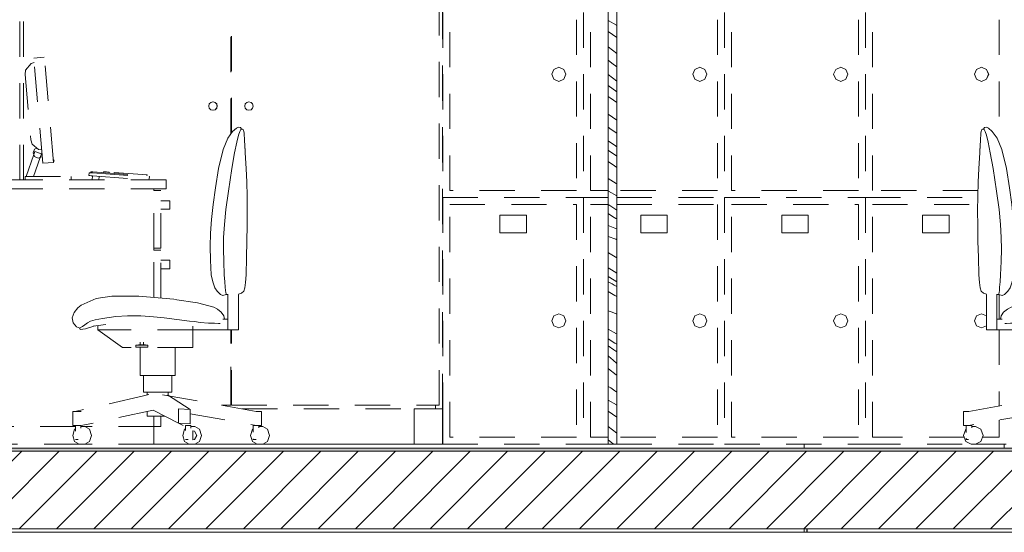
# Model space of a CAD drawing. Header units: millimetres. Extents: x 17009 to 157603, y -19950 to 21829.
# Tile 32 of 208: x 32902 to 35697, y 9980 to 11435. Entities that reach past the tile are written whole.
import ezdxf

# ---------------------------------------------------------------- set-up
doc = ezdxf.new("R2010")
doc.units = ezdxf.units.MM
doc.header["$MEASUREMENT"] = 0
doc.linetypes.add('! STR Pointille', pattern=[175, 100, -75])
for name, color, linetype in [('01-STR_Dalles.ARCHI', 7, 'Continuous'), ('01-STR_Murs extérieurs.ARCHI', 7, 'Continuous'), ('04-SOE_Cloisons .ARCHI', 7, 'Continuous'), ('04-SOE_Faux Plafond.ARCHI', 7, 'Continuous'), ('04-SOE_Revetement de sol.ARCHI', 7, 'Continuous'), ('06-REP _ EQUIP MOBI _ hors marché.ARCHI', 7, 'Continuous'), ('06-REP _ EQUIP MOBI _ marché.ARCHI', 7, 'Continuous')]:
    doc.layers.add(name, color=color, linetype=linetype)

# ---------------------------------------------------------------- blocks, each defined once
blk = doc.blocks.new('Élément de coupe_36_1')
at = {"layer": '01-STR_Dalles.ARCHI', "linetype": 'Continuous', "lineweight": 0, "true_color": 0x000000}
h = blk.add_hatch(dxfattribs=at)
h.set_pattern_fill('Hachure_simple_0001', color=18, style=0, pattern_type=2)
h.set_pattern_definition([(45, (0, 0), (-53.03301, 53.03301), [])])
h.paths.add_polyline_path([(77415.3, 10210), (30282.5, 10210), (30282.5, 9990), (77415.3, 9990)])
at = {"layer": '01-STR_Dalles.ARCHI', "color": 7, "linetype": 'Continuous', "lineweight": 5}
for p, q in [((46991.6, 10210), (30462.5, 10210)), ((77255.2, 9990), (30462.5, 9990))]:
    blk.add_line(p, q, dxfattribs=at)
blk = doc.blocks.new('Élément de coupe_38_1')
at = {"layer": '04-SOE_Cloisons .ARCHI', "color": 7, "linetype": 'Continuous', "lineweight": 5}
for p, q in [((35128.7, 10219), (35696.8, 10219)), ((35696.8, 10219), (35696.8, 10230))]:
    blk.add_line(p, q, dxfattribs=at)
blk = doc.blocks.new('Élément de coupe_101_1')
at = {"layer": '06-REP _ EQUIP MOBI _ hors marché.ARCHI', "color": 252, "linetype": '! STR Pointille', "lineweight": 5}
for p, q in [((34102.5, 11630), (34102.5, 10930)), ((34502.5, 11630), (34502.5, 10930)), ((34902.5, 11630), (34902.5, 10930)), ((35302.5, 11630), (35302.5, 10930)), ((34122.5, 10950), (34122.5, 11610)), ((34482.5, 11610), (34482.5, 10950)), ((34482.5, 11610), (34482.5, 10950)), ((34522.5, 10950), (34522.5, 11610)), ((34882.5, 11610), (34882.5, 10950)), ((34882.5, 11610), (34882.5, 10950)), ((34922.5, 10950), (34922.5, 11610)), ((35282.5, 11610), (35282.5, 10950)), ((35282.5, 11610), (35282.5, 10950)), ((35322.5, 10950), (35322.5, 11610)), ((35682.5, 11610), (35682.5, 11084.3)), ((35682.5, 11610), (35682.5, 11084.3)), ((34412.4, 11280), (34418.3, 11294.1)), ((34418.3, 11294.1), (34432.4, 11300)), ((34432.4, 11300), (34446.6, 11294.1)), ((34432.5, 11300), (34446.6, 11294.1)), ((34446.6, 11294.1), (34452.5, 11280)), ((34446.6, 11294.1), (34452.4, 11280)), ((34812.4, 11280), (34818.3, 11294.1)), ((34818.3, 11294.1), (34832.4, 11300)), ((34832.4, 11300), (34846.6, 11294.1)), ((34832.5, 11300), (34846.6, 11294.1)), ((34846.6, 11294.1), (34852.5, 11280)), ((34846.6, 11294.1), (34852.4, 11280)), ((35212.4, 11280), (35218.3, 11294.1)), ((35218.3, 11294.1), (35232.4, 11300)), ((35232.4, 11300), (35246.6, 11294.1)), ((35232.5, 11300), (35246.6, 11294.1)), ((35246.6, 11294.1), (35252.5, 11280)), ((35246.6, 11294.1), (35252.4, 11280)), ((35612.4, 11280), (35618.3, 11294.1)), ((35618.3, 11294.1), (35632.4, 11300)), ((35632.4, 11300), (35646.5, 11294.1)), ((35632.5, 11300), (35646.6, 11294.1)), ((35646.5, 11294.1), (35652.4, 11280)), ((35646.6, 11294.1), (35652.5, 11280)), ((34418.3, 11265.9), (34412.4, 11280)), ((34432.4, 11260), (34418.3, 11265.9)), ((34446.6, 11265.9), (34432.4, 11260)), ((34446.6, 11265.9), (34432.5, 11260)), ((34452.5, 11280), (34446.6, 11265.9)), ((34452.4, 11280), (34446.6, 11265.9)), ((34818.3, 11265.9), (34812.4, 11280)), ((34832.4, 11260), (34818.3, 11265.9)), ((34846.6, 11265.9), (34832.4, 11260)), ((34846.6, 11265.9), (34832.5, 11260)), ((34852.5, 11280), (34846.6, 11265.9)), ((34852.4, 11280), (34846.6, 11265.9)), ((35218.3, 11265.9), (35212.4, 11280)), ((35232.4, 11260), (35218.3, 11265.9)), ((35246.6, 11265.9), (35232.4, 11260)), ((35246.6, 11265.9), (35232.5, 11260)), ((35252.5, 11280), (35246.6, 11265.9)), ((35252.4, 11280), (35246.6, 11265.9)), ((35618.3, 11265.9), (35612.4, 11280)), ((35632.4, 11260), (35618.3, 11265.9)), ((35646.5, 11265.9), (35632.4, 11260)), ((35646.6, 11265.9), (35632.5, 11260)), ((35652.4, 11280), (35646.5, 11265.9)), ((35652.5, 11280), (35646.6, 11265.9)), ((34102.5, 10930), (34102.5, 10330)), ((34102.5, 10930), (34502.5, 10930)), ((34482.5, 10950), (34122.5, 10950)), ((34502.5, 10930), (34502.5, 10230)), ((34502.5, 10930), (34572.5, 10930)), ((34572.5, 10950), (34522.5, 10950)), ((34882.5, 10950), (34596.5, 10950)), ((34596.5, 10930), (34902.5, 10930)), ((34902.5, 10930), (34902.5, 10230)), ((34902.5, 10930), (35302.5, 10930)), ((35282.5, 10950), (34922.5, 10950)), ((35302.5, 10930), (35302.5, 10230)), ((35302.5, 10930), (35621.7, 10930)), ((35622.2, 10950), (35322.5, 10950)), ((34122.5, 10250), (34122.5, 10910)), ((34122.5, 10910), (34482.5, 10910)), ((34482.5, 10910), (34482.5, 10250)), ((34482.5, 10910), (34482.5, 10250)), ((34522.5, 10250), (34522.5, 10910)), ((34522.5, 10910), (34572.5, 10910)), ((34596.5, 10910), (34882.5, 10910)), ((34882.5, 10910), (34882.5, 10250)), ((34882.5, 10910), (34882.5, 10250)), ((34922.5, 10250), (34922.5, 10910)), ((34922.5, 10910), (35282.5, 10910)), ((35282.5, 10910), (35282.5, 10250)), ((35282.5, 10910), (35282.5, 10250)), ((35322.5, 10250), (35322.5, 10910)), ((35322.5, 10910), (35621.4, 10910)), ((34340, 10880), (34265, 10880)), ((34265, 10830), (34265, 10880)), ((34340, 10830), (34340, 10880)), ((34340, 10830), (34340, 10880)), ((34740, 10880), (34665, 10880)), ((34665, 10830), (34665, 10880)), ((34740, 10830), (34740, 10880)), ((34740, 10830), (34740, 10880)), ((35139.9, 10880), (35064.9, 10880)), ((35064.9, 10830), (35064.9, 10880)), ((35139.9, 10830), (35139.9, 10880)), ((35140, 10830), (35140, 10880)), ((35539.9, 10880), (35464.9, 10880)), ((35464.9, 10830), (35464.9, 10880)), ((35539.9, 10830), (35539.9, 10880)), ((35540, 10830), (35540, 10880)), ((34340, 10830), (34265, 10830)), ((34740, 10830), (34665, 10830)), ((35139.9, 10830), (35064.9, 10830)), ((35539.9, 10830), (35464.9, 10830)), ((35682.5, 10654.6), (35682.5, 10585)), ((35682.5, 10654.6), (35682.5, 10585)), ((34412.4, 10580), (34418.3, 10594.1)), ((34418.3, 10594.1), (34432.4, 10600)), ((34432.4, 10600), (34446.6, 10594.1)), ((34432.5, 10600), (34446.6, 10594.1)), ((34446.6, 10594.1), (34452.5, 10580)), ((34446.6, 10594.1), (34452.4, 10580)), ((34812.4, 10580), (34818.3, 10594.1)), ((34818.3, 10594.1), (34832.4, 10600)), ((34832.4, 10600), (34846.6, 10594.1)), ((34832.5, 10600), (34846.6, 10594.1)), ((34846.6, 10594.1), (34852.5, 10580)), ((34846.6, 10594.1), (34852.4, 10580)), ((35212.4, 10580), (35218.3, 10594.1)), ((35218.3, 10594.1), (35232.4, 10600)), ((35232.4, 10600), (35246.6, 10594.1)), ((35232.5, 10600), (35246.6, 10594.1)), ((35246.6, 10594.1), (35252.5, 10580)), ((35246.6, 10594.1), (35252.4, 10580)), ((35612.4, 10580), (35618.3, 10594.1)), ((35618.3, 10594.1), (35632.4, 10600)), ((35632.4, 10600), (35646.2, 10594.3)), ((35632.5, 10600), (35646.2, 10594.3)), ((34418.3, 10565.9), (34412.4, 10580)), ((34432.4, 10560), (34418.3, 10565.9)), ((34446.6, 10565.9), (34432.4, 10560)), ((34446.6, 10565.9), (34432.5, 10560)), ((34452.5, 10580), (34446.6, 10565.9)), ((34452.4, 10580), (34446.6, 10565.9)), ((34818.3, 10565.9), (34812.4, 10580)), ((34832.4, 10560), (34818.3, 10565.9)), ((34846.6, 10565.9), (34832.4, 10560)), ((34846.6, 10565.9), (34832.5, 10560)), ((34852.5, 10580), (34846.6, 10565.9)), ((34852.4, 10580), (34846.6, 10565.9)), ((35218.3, 10565.9), (35212.4, 10580)), ((35232.4, 10560), (35218.3, 10565.9)), ((35246.6, 10565.9), (35232.4, 10560)), ((35246.6, 10565.9), (35232.5, 10560)), ((35252.5, 10580), (35246.6, 10565.9)), ((35252.4, 10580), (35246.6, 10565.9)), ((35618.3, 10565.9), (35612.4, 10580)), ((35632.4, 10560), (35618.3, 10565.9)), ((35646.2, 10565.7), (35632.4, 10560)), ((35646.2, 10565.7), (35632.5, 10560)), ((35682.5, 10555), (35682.5, 10338.4)), ((35682.5, 10555), (35682.5, 10338.4)), ((34102.5, 10330), (34102.5, 10230)), ((35682.5, 10298.4), (35682.5, 10250)), ((35682.5, 10298.4), (35682.5, 10250)), ((34482.5, 10250), (34122.5, 10250)), ((34572.5, 10250), (34522.5, 10250)), ((34882.5, 10250), (34596.5, 10250)), ((35282.5, 10250), (34922.5, 10250)), ((35583.2, 10250), (35322.5, 10250)), ((35682.5, 10250), (35634.6, 10250)), ((34102.5, 10230), (34502.5, 10230)), ((34502.5, 10230), (34572.5, 10230)), ((34596.5, 10230), (34902.5, 10230)), ((34902.5, 10230), (35302.5, 10230)), ((35302.5, 10230), (35602.4, 10230)), ((35615.4, 10230), (35702.5, 10230))]:
    blk.add_line(p, q, dxfattribs=at)
blk = doc.blocks.new('Élément de coupe_109_1')
at = {"layer": '01-STR_Murs extérieurs.ARCHI', "color": 7, "linetype": 'Continuous', "lineweight": 5}
for p, q in [((33282.6, 10230), (33383, 10230)), ((33398.9, 10230), (33575.9, 10230)), ((33591.8, 10230), (34021.7, 10230)), ((35128.7, 10218.6), (35128.7, 10230)), ((35128.8, 10219), (35128.8, 10218.6)), ((35128.7, 9980), (35128.7, 9990)), ((35128.8, 9990), (35128.8, 9980))]:
    blk.add_line(p, q, dxfattribs=at)
blk = doc.blocks.new('Élément de coupe_110_1')
at = {"layer": '01-STR_Murs extérieurs.ARCHI', "color": 7, "linetype": 'Continuous', "lineweight": 5}
for p, q in [((35136.7, 10218.6), (35136.7, 10219)), ((35136.7, 9980), (35136.7, 9990))]:
    blk.add_line(p, q, dxfattribs=at)
blk = doc.blocks.new('Élément de coupe_252_1')
at = {"layer": '06-REP _ EQUIP MOBI _ hors marché.ARCHI', "color": 252, "linetype": '! STR Pointille', "lineweight": 5}
for p, q in [((36171.5, 11030), (36197.6, 11328.9)), ((36197.6, 11328.9), (36227.5, 11326.2)), ((36201.4, 11027.4), (36227.5, 11326.2)), ((36235.1, 11310.6), (36226.4, 11313.1)), ((36250.6, 11292.1), (36235.1, 11310.6)), ((36235.6, 11093.6), (36251.9, 11279.9)), ((36251.9, 11279.9), (36250.6, 11292.1)), ((35641, 11129.1), (35637.8, 11124.4)), ((35646.5, 11130), (35641, 11129.1)), ((35651.9, 11127.2), (35646.5, 11130)), ((35662.8, 11118.1), (35651.9, 11127.2)), ((35629, 11093.3), (35630.4, 11111.9)), ((35631.4, 11118.3), (35630.4, 11111.9)), ((35632.1, 11120.9), (35631.4, 11118.3)), ((35632.9, 11123.2), (35632.1, 11120.9)), ((35635, 11124.4), (35632.9, 11123.2)), ((35637.8, 11124.4), (35635, 11124.4)), ((35638.3, 11124.2), (35637.8, 11124.4)), ((35639.8, 11122.9), (35638.3, 11124.2)), ((35642.3, 11118), (35639.8, 11122.9)), ((35646, 11107), (35642.3, 11118)), ((35650.9, 11087.4), (35646, 11107)), ((35676.4, 11098.6), (35662.8, 11118.1)), ((35676.4, 11098.6), (35690.2, 11066.1)), ((35628.4, 11080.6), (35627.1, 11057)), ((35627.5, 11061.4), (35629, 11093.3)), ((35657.2, 11056.8), (35650.9, 11087.4)), ((36213.7, 11066.3), (36232.2, 11081.8)), ((36225.1, 11067.6), (36218.5, 11070.3)), ((36235.6, 11093.6), (36232.2, 11081.8)), ((35627.1, 11057), (35624.8, 11012.6)), ((35664.9, 11012.6), (35657.2, 11056.8)), ((35702.9, 11012.6), (35690.2, 11066.1)), ((36203.2, 11048.1), (36203.9, 11046.4)), ((36203.9, 11046.4), (36209, 11044.3)), ((36213.7, 11066.3), (36204.7, 11065.4)), ((36205.6, 11053.9), (36224.5, 11060.5)), ((36209, 11044.3), (36205.6, 11053.9)), ((36209, 11044.3), (36214.5, 11042)), ((36228, 10990), (36209, 11044.3)), ((36214.5, 11042), (36225.1, 11046.4)), ((36227.4, 11052.1), (36224.5, 11060.5)), ((36229.5, 11057), (36225.1, 11067.6)), ((36225.1, 11046.4), (36227.4, 11052.1)), ((36227.4, 11052.1), (36229.5, 11057)), ((36249.2, 10990), (36227.4, 11052.1)), ((36169.7, 11033.2), (36170.1, 11037.1)), ((36169.7, 11033.2), (36171.7, 11033)), ((36170.1, 11037.1), (36172.1, 11037)), ((36171.5, 11030), (36201.4, 11027.4)), ((35624.8, 11012.6), (35622.9, 10973.6)), ((35675, 10947.9), (35664.9, 11012.6)), ((35711.3, 10957.8), (35702.9, 11012.6)), ((35898.5, 10988.1), (36060.4, 11000)), ((35900.3, 10980), (35898.5, 10988.1)), ((35899.1, 10991.1), (36060.2, 11003)), ((35899.7, 10988.2), (35899.1, 10991.1)), ((35901.5, 10980), (36061, 10991.7)), ((35905.4, 10994.6), (35999.6, 11001.5)), ((35906.1, 10991.6), (35905.4, 10994.6)), ((36000, 10998.6), (35999.6, 11001.5)), ((36013.3, 11002.5), (36028.8, 11003.7)), ((36013.7, 10999.6), (36013.3, 11002.5)), ((36029.1, 11000.7), (36028.8, 11003.7)), ((36042.5, 10980), (36041.7, 10990.3)), ((36060.2, 11003), (36062.1, 11003.1)), ((36060.4, 11000), (36060.2, 11003)), ((36060.4, 11000), (36064.2, 11000.3)), ((36061, 10991.7), (36060.4, 11000)), ((36061, 10991.7), (36064.9, 10992)), ((36061.9, 10980), (36061, 10991.7)), ((36062.1, 11003.1), (36063.7, 11003.2)), ((36063.7, 11003.2), (36064.8, 11003.3)), ((36064.2, 11000.3), (36067.5, 11000.5)), ((36064.8, 11003.3), (36065.2, 11003.3)), ((36064.9, 10992), (36068.1, 10992.3)), ((36065.4, 11000.4), (36065.2, 11003.3)), ((36067.5, 11000.5), (36069.6, 11000.7)), ((36068.1, 10992.3), (36070.2, 10992.4)), ((36069.6, 11000.7), (36070.4, 11000.7)), ((36070.2, 10992.4), (36071, 10992.5)), ((36071, 10992.5), (36070.4, 11000.7)), ((36121.5, 10990), (36251.5, 10990)), ((36121.5, 10980), (36121.5, 10990)), ((36251.5, 10980), (36251.5, 10990)), ((35622.9, 10973.6), (35621.7, 10933.8)), ((35711.3, 10957.8), (35717.8, 10910.3)), ((35851.5, 10980), (35851.5, 10955)), ((36651.5, 10980), (35851.5, 10980)), ((36061.3, 10980), (36061.9, 10980)), ((36651.5, 10980), (36651.5, 10955)), ((35621.7, 10933.8), (35621.2, 10892.9)), ((35681.9, 10895.9), (35675, 10947.9)), ((36651.5, 10955), (35851.5, 10955)), ((35866.5, 10950), (35886.5, 10950)), ((35866.5, 10786.2), (35866.5, 10950)), ((35886.5, 10950), (35886.5, 10955)), ((35886.5, 10786.2), (35886.5, 10950)), ((36651.5, 10280), (36651.5, 10955)), ((35717.8, 10910.3), (35722.4, 10868.2)), ((35841.5, 10917.5), (35841.5, 10921.1)), ((35866.5, 10921.1), (35841.5, 10921.1)), ((35841.5, 10909.1), (35841.5, 10917.5)), ((35841.5, 10900.6), (35841.5, 10909.1)), ((35621.2, 10892.9), (35621.4, 10850.5)), ((35686.3, 10853.3), (35681.9, 10895.9)), ((35841.5, 10897.1), (35841.5, 10900.6)), ((35866.5, 10897.1), (35841.5, 10897.1)), ((35621.4, 10850.5), (35622, 10806.2)), ((35688.4, 10816.9), (35686.3, 10853.3)), ((35722.4, 10868.2), (35725.2, 10829.3)), ((35725.2, 10829.3), (35726.4, 10791.5)), ((35622, 10806.2), (35623.2, 10759.8)), ((35688.9, 10783.3), (35688.4, 10816.9)), ((35726.4, 10791.5), (35725.9, 10752.7)), ((35688.1, 10749), (35688.9, 10783.3)), ((35866.5, 10786.2), (35886.5, 10786.2)), ((35866.5, 10781.2), (35886.5, 10781.2)), ((35866.5, 10644.6), (35866.5, 10781.2)), ((35886.5, 10781.2), (35886.5, 10786.2)), ((35886.5, 10646.4), (35886.5, 10781.2)), ((35623.2, 10759.8), (35624.8, 10710.9)), ((35686.5, 10710.9), (35688.1, 10749)), ((35725.9, 10752.7), (35723.8, 10710.9)), ((35841.5, 10748.8), (35841.5, 10752.3)), ((35866.5, 10752.3), (35841.5, 10752.3)), ((35841.5, 10740.3), (35841.5, 10748.8)), ((35841.5, 10731.8), (35841.5, 10740.3)), ((35624.8, 10710.9), (35626, 10689.3)), ((35685, 10690.7), (35686.5, 10710.9)), ((35719.4, 10691.2), (35723.8, 10710.9)), ((35841.5, 10728.3), (35841.5, 10731.8)), ((35866.5, 10728.3), (35841.5, 10728.3)), ((35626, 10689.3), (35627.9, 10674.1)), ((35683.7, 10676.2), (35685, 10690.7)), ((35719.4, 10691.2), (35713.1, 10674.2)), ((35627.9, 10674.1), (35631.4, 10664.3)), ((35631.4, 10664.3), (35637.4, 10658.6)), ((35637.4, 10658.6), (35646.2, 10656.1)), ((35646.2, 10555), (35646.2, 10657.3)), ((35676.1, 10585), (35676.1, 10655.9)), ((35676.1, 10655), (35681.1, 10655)), ((35681.1, 10655), (35681.2, 10655.5)), ((35681.1, 10655), (35690.4, 10652.1)), ((35681.2, 10655.5), (35681.5, 10656.9)), ((35681.5, 10656.9), (35682, 10660.2)), ((35682, 10660.2), (35682.8, 10666.4)), ((35682.8, 10666.4), (35683.7, 10676.2)), ((35690.4, 10652.1), (35697, 10655.1)), ((35697, 10655.1), (35700.4, 10658.1)), ((35700.4, 10658.1), (35706.5, 10664.1)), ((35706.5, 10664.1), (35713.1, 10674.2)), ((35929.2, 10650.2), (35827.7, 10641.1)), ((36005.6, 10650.2), (35929.2, 10650.2)), ((36050.6, 10643.8), (36005.6, 10650.2)), ((35762.8, 10631.7), (35716.6, 10619.1)), ((35827.7, 10641.1), (35762.8, 10631.7)), ((36092.6, 10624.8), (36050.6, 10643.8)), ((36101.9, 10617.3), (36092.6, 10624.8)), ((35688.2, 10594.6), (35685.9, 10585)), ((35695, 10605.3), (35688.2, 10594.6)), ((35705.6, 10613.7), (35695, 10605.3)), ((35716.6, 10619.1), (35705.6, 10613.7)), ((35887.1, 10592), (35923.3, 10594.4)), ((35923.3, 10594.4), (35960.9, 10594.6)), ((35960.9, 10594.6), (35994.8, 10592.2)), ((36112.8, 10603.8), (36101.9, 10617.3)), ((36118.2, 10588.8), (36112.8, 10603.8)), ((35676.1, 10585), (35690.9, 10585)), ((35676.1, 10555), (35676.1, 10585)), ((35703.4, 10572.8), (35698, 10572.4)), ((35714.8, 10573.4), (35703.4, 10572.8)), ((35731.1, 10573.9), (35714.8, 10573.4)), ((35755.1, 10575.7), (35731.1, 10573.9)), ((35755.1, 10575.7), (35771, 10577.9)), ((35771, 10577.9), (35785.2, 10579.2)), ((35821, 10584), (35785.2, 10579.2)), ((35821, 10584), (35857.4, 10588.8)), ((35857.4, 10588.8), (35887.1, 10592)), ((35994.8, 10592.2), (36032.5, 10587)), ((36059.1, 10565.4), (36022.4, 10569.8)), ((36053.2, 10582.8), (36032.5, 10587)), ((36045.1, 10555), (36045.1, 10567.1)), ((36053.2, 10582.8), (36066.7, 10578.9)), ((36053.6, 10566), (36080.8, 10557.1)), ((36053.6, 10566), (36080.6, 10557.2)), ((36066.7, 10578.9), (36074.7, 10575)), ((36082.5, 10568.8), (36074.7, 10575)), ((36089.1, 10563.8), (36082.5, 10568.8)), ((36106, 10563.2), (36115.2, 10574.8)), ((36115.2, 10574.8), (36118.2, 10588.8)), ((35646.2, 10555), (35676.1, 10555)), ((35676.1, 10555), (35775.8, 10555)), ((35775.8, 10555), (35775.8, 10565.1)), ((35775.8, 10555), (36045.1, 10555)), ((35775.8, 10505), (35775.8, 10555)), ((35975.3, 10505), (36045.1, 10555)), ((36080.8, 10557.1), (36095.5, 10555.8)), ((36093, 10561.8), (36089.1, 10563.8)), ((36095, 10560.9), (36093, 10561.8)), ((36096.2, 10560.1), (36095, 10560.9)), ((36095.5, 10555.8), (36096.8, 10557.2)), ((36096.8, 10559.6), (36096.2, 10560.1)), ((36096.2, 10560), (36096.8, 10559.6)), ((36096.8, 10559.6), (36106, 10563.2)), ((36096.8, 10557.2), (36096.8, 10559.6)), ((35903.3, 10510.9), (35903.2, 10505.9)), ((35910.5, 10512.1), (35903.3, 10510.9)), ((35937.6, 10510.9), (35903.3, 10510.9)), ((35915.5, 10512.1), (35910.5, 10512.1)), ((35915.5, 10519.4), (35915.5, 10512.1)), ((35925.4, 10512.1), (35915.5, 10512.1)), ((35925.4, 10512.1), (35925.4, 10519.4)), ((35930.4, 10512.1), (35925.4, 10512.1)), ((35937.6, 10510.9), (35930.4, 10512.1)), ((35937.6, 10510.9), (35937.7, 10505.9)), ((35775.8, 10505), (35975.3, 10505)), ((35825.7, 10425), (35825.7, 10505)), ((35937.7, 10505.9), (35903.2, 10505.9)), ((35925.4, 10425), (35925.4, 10505)), ((35840.3, 10425), (35825.7, 10425)), ((35835.7, 10377.5), (35835.7, 10425)), ((35875.6, 10425), (35840.3, 10425)), ((35910.8, 10425), (35875.6, 10425)), ((35925.4, 10425), (35910.8, 10425)), ((35915.5, 10377.5), (35915.5, 10425)), ((35862.4, 10370.6), (35596.4, 10323)), ((35848, 10370.5), (35783, 10328.1)), ((35847.4, 10377.5), (35835.7, 10377.5)), ((35845.7, 10369), (35845.7, 10377.5)), ((35875.6, 10377.5), (35847.4, 10377.5)), ((35903.8, 10377.5), (35875.6, 10377.5)), ((35900.4, 10370.7), (35916, 10367.1)), ((35915.5, 10377.5), (35903.8, 10377.5)), ((35905.5, 10369.5), (35905.5, 10377.5)), ((35916, 10367.1), (36110.2, 10323)), ((35581.4, 10323), (35585.8, 10323)), ((35581.4, 10323), (35581.4, 10283)), ((35585.8, 10323), (35596.4, 10323)), ((35783, 10316.4), (35596.4, 10283)), ((35783, 10328.1), (35817, 10330)), ((35783, 10288.1), (35783, 10328.1)), ((35817, 10330), (35817, 10290)), ((35888.1, 10327.1), (35817, 10290)), ((35888.1, 10327.1), (36092.7, 10283)), ((35905.5, 10310), (35905.5, 10323.4)), ((36092.7, 10323), (36103.8, 10323)), ((36103.8, 10323), (36113.6, 10323)), ((36113.6, 10323), (36116.2, 10323)), ((36116.2, 10323), (36116.2, 10283)), ((35817, 10290), (35783, 10288.1)), ((35817, 10290), (35803.5, 10283)), ((35875.6, 10310), (35855.2, 10310)), ((35866.5, 10280), (35866.5, 10310)), ((35896.7, 10310), (35875.6, 10310)), ((35886.5, 10280), (35886.5, 10310)), ((35905.5, 10310), (35896.7, 10310)), ((35581.4, 10283), (35585.8, 10283)), ((35587.6, 10272.7), (35581.5, 10255)), ((35585.8, 10283), (35596.4, 10283)), ((35588.4, 10273.1), (35587.6, 10272.7)), ((35588.4, 10283), (35588.4, 10262.9)), ((35596.4, 10283), (35602, 10283)), ((35602, 10283), (35604.3, 10283)), ((35604.3, 10283), (35604.3, 10276.6)), ((35615.4, 10280), (35604.3, 10280)), ((35630.2, 10272.7), (35615.4, 10280)), ((35636.4, 10255), (35630.2, 10272.7)), ((35780.6, 10272.7), (35774.4, 10255)), ((35781.7, 10273.2), (35780.6, 10272.7)), ((35781.7, 10283), (35785.7, 10283)), ((35781.7, 10283), (35781.7, 10260.5)), ((35785.7, 10283), (35791.8, 10283)), ((35791.8, 10283), (35796.4, 10283)), ((35796.4, 10283), (35796.9, 10283)), ((35796.9, 10283), (35796.9, 10277)), ((35808.3, 10280), (35796.9, 10280)), ((35823.2, 10272.7), (35808.3, 10280)), ((35829.3, 10255), (35823.2, 10272.7)), ((35866.5, 10280), (35886.5, 10280)), ((35886.5, 10280), (36093.6, 10280)), ((35886.5, 10230), (35886.5, 10280)), ((36092.7, 10272.7), (36086.6, 10255)), ((36092.7, 10283), (36103.8, 10283)), ((36093.6, 10273.1), (36092.7, 10272.7)), ((36093.6, 10283), (36093.6, 10261.5)), ((36103.8, 10283), (36113.6, 10283)), ((36109.3, 10283), (36109.3, 10276.8)), ((36120.5, 10280), (36109.3, 10280)), ((36113.6, 10283), (36116.2, 10283)), ((36135.3, 10272.7), (36120.5, 10280)), ((36120.5, 10280), (36651.5, 10280)), ((36141.5, 10255), (36135.3, 10272.7)), ((36651.5, 10230), (36651.5, 10280)), ((35581.5, 10255), (35587.6, 10237.3)), ((35587.6, 10237.3), (35602.4, 10230)), ((35588.4, 10247.1), (35588.4, 10243)), ((35588.4, 10243), (35590.7, 10243)), ((35590.7, 10243), (35595.2, 10243)), ((35615.4, 10230), (35630.2, 10237.3)), ((35630.2, 10237.3), (35636.4, 10255)), ((35774.4, 10255), (35780.6, 10237.3)), ((35780.6, 10237.3), (35795.4, 10230)), ((35781.7, 10249.5), (35781.7, 10243)), ((35781.7, 10243), (35785.7, 10243)), ((35785.7, 10243), (35788, 10243)), ((35808.3, 10230), (35823.2, 10237.3)), ((35811.7, 10256.5), (35811.7, 10253.5)), ((35811.7, 10256.5), (35813.7, 10255)), ((35813.7, 10255), (35811.7, 10253.5)), ((35823.2, 10237.3), (35829.3, 10255)), ((36086.6, 10255), (36092.7, 10237.3)), ((36092.7, 10237.3), (36107.5, 10230)), ((36093.6, 10248.5), (36093.6, 10243)), ((36093.6, 10243), (36096.8, 10243)), ((36096.8, 10243), (36100.2, 10243)), ((36120.5, 10230), (36135.3, 10237.3)), ((36135.3, 10237.3), (36141.5, 10255)), ((35615.4, 10230), (35602.4, 10230)), ((35808.3, 10230), (35795.4, 10230)), ((35886.5, 10230), (36107.5, 10230)), ((36120.5, 10230), (36107.5, 10230)), ((36120.5, 10230), (36651.5, 10230))]:
    blk.add_line(p, q, dxfattribs=at)
blk = doc.blocks.new('Élément de coupe_254_1')
at = {"layer": '06-REP _ EQUIP MOBI _ hors marché.ARCHI', "color": 252, "linetype": '! STR Pointille', "lineweight": 5}
for p, q in [((32941.6, 11326.2), (32971.5, 11328.9)), ((32967.7, 11027.4), (32941.6, 11326.2)), ((32997.6, 11030), (32971.5, 11328.9)), ((32934, 11310.6), (32918.5, 11292.1)), ((32942.7, 11313.1), (32934, 11310.6)), ((32934, 11310.6), (32934, 11310.6)), ((32918.5, 11292.1), (32917.2, 11279.9)), ((32917.2, 11279.9), (32933.5, 11093.6)), ((33506.2, 11118.1), (33517.2, 11127.2)), ((33517.2, 11127.2), (33522.6, 11130)), ((33517.2, 11127.2), (33517.2, 11127.2)), ((33522.6, 11130), (33528.1, 11129.1)), ((33528.1, 11129.1), (33531.2, 11124.4)), ((33492.7, 11098.6), (33478.9, 11066.1)), ((33492.7, 11098.6), (33506.2, 11118.1)), ((33506.2, 11118.1), (33506.2, 11118.1)), ((33518.1, 11087.4), (33523.1, 11107)), ((33523.1, 11107), (33526.8, 11118)), ((33526.8, 11118), (33529.3, 11122.9)), ((33529.3, 11122.9), (33530.8, 11124.2)), ((33530.8, 11124.2), (33531.2, 11124.4)), ((33531.2, 11124.4), (33534.1, 11124.4)), ((33534.1, 11124.4), (33536.1, 11123.2)), ((33536.1, 11123.2), (33536.9, 11120.9)), ((33536.9, 11120.9), (33537.7, 11118.3)), ((33537.7, 11118.3), (33538.7, 11111.9)), ((33540.1, 11093.3), (33538.7, 11111.9)), ((32933.5, 11093.6), (32936.9, 11081.8)), ((32936.9, 11081.8), (32936.9, 11081.8)), ((32936.9, 11081.8), (32955.4, 11066.3)), ((32944, 11067.6), (32950.6, 11070.3)), ((33511.9, 11056.8), (33518.1, 11087.4)), ((33541.6, 11061.4), (33540.1, 11093.3)), ((33540.7, 11080.6), (33542, 11057)), ((32919.9, 10990), (32941.6, 11052.1)), ((32939.6, 11057), (32944, 11067.6)), ((32941.6, 11052.1), (32939.6, 11057)), ((32941.1, 10990), (32960.1, 11044.3)), ((32941.6, 11052.1), (32944.6, 11060.5)), ((32944, 11046.4), (32941.6, 11052.1)), ((32944, 11067.6), (32944, 11067.6)), ((32954.6, 11042), (32944, 11046.4)), ((32944.6, 11060.5), (32963.5, 11053.9)), ((32960.1, 11044.3), (32954.6, 11042)), ((32964.4, 11065.4), (32955.4, 11066.3)), ((32960.1, 11044.3), (32963.5, 11053.9)), ((32965.2, 11046.4), (32960.1, 11044.3)), ((32965.9, 11048.1), (32965.2, 11046.4)), ((33466.1, 11012.6), (33478.9, 11066.1)), ((33504.2, 11012.6), (33511.9, 11056.8)), ((33542, 11057), (33544.2, 11012.6)), ((32967.7, 11027.4), (32997.6, 11030)), ((32997, 11037), (32999, 11037.1)), ((32997.3, 11033), (32999.3, 11033.2)), ((32999.3, 11033.2), (32999, 11037.1)), ((32917.6, 10990), (33047.6, 10990)), ((32917.6, 10980), (32917.6, 10990)), ((33047.6, 10980), (33047.6, 10990)), ((33098.1, 10992.5), (33098.7, 11000.7)), ((33098.1, 10992.5), (33098.1, 10992.5)), ((33098.1, 10992.5), (33098.8, 10992.4)), ((33098.7, 11000.7), (33099.4, 11000.7)), ((33098.8, 10992.4), (33101, 10992.3)), ((33099.4, 11000.7), (33101.6, 11000.5)), ((33101, 10992.3), (33104.2, 10992)), ((33101.6, 11000.5), (33104.8, 11000.3)), ((33103.7, 11000.4), (33103.9, 11003.3)), ((33103.9, 11003.3), (33104.3, 11003.3)), ((33104.2, 10992), (33108, 10991.7)), ((33104.3, 11003.3), (33105.3, 11003.2)), ((33104.8, 11000.3), (33108.6, 11000)), ((33105.3, 11003.2), (33106.9, 11003.1)), ((33106.9, 11003.1), (33108.9, 11003)), ((33107.2, 10980), (33108, 10991.7)), ((33108, 10991.7), (33267.6, 10980)), ((33108.6, 11000), (33270.6, 10988.1)), ((33108.9, 11003), (33270, 10991.1)), ((33126.6, 10980), (33127.4, 10990.3)), ((33140, 11000.7), (33140.3, 11003.7)), ((33140.3, 11003.7), (33155.7, 11002.5)), ((33155.4, 10999.6), (33155.7, 11002.5)), ((33169.1, 10998.6), (33169.5, 11001.5)), ((33169.5, 11001.5), (33263.7, 10994.6)), ((33263, 10991.6), (33263.7, 10994.6)), ((33268.8, 10980), (33270.6, 10988.1)), ((33269.3, 10988.2), (33270, 10991.1)), ((33457.8, 10957.8), (33466.1, 11012.6)), ((33494.1, 10947.9), (33504.2, 11012.6)), ((33544.2, 11012.6), (33546.2, 10973.6)), ((33317.6, 10980), (32517.6, 10980)), ((33107.2, 10980), (33107.7, 10980)), ((33107.2, 10980), (33107.2, 10980)), ((33317.6, 10980), (33317.6, 10955)), ((33457.8, 10957.8), (33451.3, 10910.3)), ((33546.2, 10973.6), (33547.3, 10933.8)), ((32517.6, 10280), (32517.6, 10955)), ((33317.6, 10955), (32517.6, 10955)), ((33282.6, 10950), (33282.6, 10955)), ((33302.6, 10950), (33282.6, 10950)), ((33282.6, 10786.2), (33282.6, 10950)), ((33302.6, 10786.2), (33302.6, 10950)), ((33487.1, 10895.9), (33494.1, 10947.9)), ((33547.3, 10933.8), (33547.8, 10892.9)), ((33302.6, 10921.1), (33327.6, 10921.1)), ((33327.6, 10917.5), (33327.6, 10921.1)), ((33327.6, 10909.1), (33327.6, 10917.5)), ((33327.6, 10900.6), (33327.6, 10909.1)), ((33451.3, 10910.3), (33446.7, 10868.2)), ((33302.6, 10897.1), (33327.6, 10897.1)), ((33327.6, 10897.1), (33327.6, 10900.6)), ((33482.8, 10853.3), (33487.1, 10895.9)), ((33547.8, 10892.9), (33547.7, 10850.5)), ((33446.7, 10868.2), (33443.8, 10829.3)), ((33480.6, 10816.9), (33482.8, 10853.3)), ((33547.7, 10850.5), (33547, 10806.2)), ((33443.8, 10829.3), (33442.7, 10791.5)), ((33442.7, 10791.5), (33443.2, 10752.7)), ((33480.2, 10783.3), (33480.6, 10816.9)), ((33547, 10806.2), (33545.8, 10759.8)), ((33282.6, 10781.2), (33282.6, 10786.2)), ((33302.6, 10786.2), (33282.6, 10786.2)), ((33302.6, 10781.2), (33282.6, 10781.2)), ((33282.6, 10646.4), (33282.6, 10781.2)), ((33302.6, 10644.6), (33302.6, 10781.2)), ((33481, 10749), (33480.2, 10783.3)), ((33302.6, 10752.3), (33327.6, 10752.3)), ((33327.6, 10748.8), (33327.6, 10752.3)), ((33327.6, 10740.3), (33327.6, 10748.8)), ((33327.6, 10731.8), (33327.6, 10740.3)), ((33443.2, 10752.7), (33445.3, 10710.9)), ((33482.5, 10710.9), (33481, 10749)), ((33545.8, 10759.8), (33544.2, 10710.9)), ((33302.6, 10728.3), (33327.6, 10728.3)), ((33327.6, 10728.3), (33327.6, 10731.8)), ((33449.6, 10691.2), (33445.3, 10710.9)), ((33484.1, 10690.7), (33482.5, 10710.9)), ((33544.2, 10710.9), (33543, 10689.3)), ((33449.6, 10691.2), (33455.9, 10674.2)), ((33485.3, 10676.2), (33484.1, 10690.7)), ((33543, 10689.3), (33541.2, 10674.1)), ((33118.4, 10643.8), (33163.5, 10650.2)), ((33163.5, 10650.2), (33239.9, 10650.2)), ((33239.9, 10650.2), (33341.4, 10641.1)), ((33462.6, 10664.1), (33455.9, 10674.2)), ((33462.6, 10664.1), (33462.6, 10664.1)), ((33468.6, 10658.1), (33462.6, 10664.1)), ((33468.6, 10658.1), (33468.6, 10658.1)), ((33472.1, 10655.1), (33468.6, 10658.1)), ((33478.7, 10652.1), (33472.1, 10655.1)), ((33487.9, 10655), (33478.7, 10652.1)), ((33486.3, 10666.4), (33485.3, 10676.2)), ((33487, 10660.2), (33486.3, 10666.4)), ((33487.6, 10656.9), (33487, 10660.2)), ((33487.9, 10655.5), (33487.6, 10656.9)), ((33487.9, 10655), (33487.9, 10655.5)), ((33492.9, 10655), (33487.9, 10655)), ((33492.9, 10585), (33492.9, 10655.9)), ((33531.6, 10658.6), (33522.9, 10656.1)), ((33522.9, 10555), (33522.9, 10657.3)), ((33537.7, 10664.3), (33531.6, 10658.6)), ((33541.2, 10674.1), (33537.7, 10664.3)), ((33067.2, 10617.3), (33076.4, 10624.8)), ((33076.4, 10624.8), (33118.4, 10643.8)), ((33341.4, 10641.1), (33406.3, 10631.7)), ((33406.3, 10631.7), (33452.5, 10619.1)), ((33050.8, 10588.8), (33056.3, 10603.8)), ((33056.3, 10603.8), (33067.2, 10617.3)), ((33208.2, 10594.6), (33174.3, 10592.2)), ((33245.8, 10594.4), (33208.2, 10594.6)), ((33281.9, 10592), (33245.8, 10594.4)), ((33452.5, 10619.1), (33463.4, 10613.7)), ((33463.4, 10613.7), (33474.1, 10605.3)), ((33474.1, 10605.3), (33480.9, 10594.6)), ((33480.9, 10594.6), (33483.2, 10585)), ((33053.8, 10574.8), (33050.8, 10588.8)), ((33063.1, 10563.2), (33053.8, 10574.8)), ((33080, 10563.8), (33086.5, 10568.8)), ((33086.5, 10568.8), (33094.4, 10575)), ((33115.4, 10566), (33088.3, 10557.1)), ((33115.4, 10566), (33088.5, 10557.2)), ((33102.4, 10578.9), (33094.4, 10575)), ((33115.9, 10582.8), (33102.4, 10578.9)), ((33110, 10565.4), (33146.7, 10569.8)), ((33115.9, 10582.8), (33136.6, 10587)), ((33124, 10555), (33124, 10567.1)), ((33174.3, 10592.2), (33136.6, 10587)), ((33311.6, 10588.8), (33281.9, 10592)), ((33348, 10584), (33311.6, 10588.8)), ((33348, 10584), (33383.9, 10579.2)), ((33398.1, 10577.9), (33383.9, 10579.2)), ((33414, 10575.7), (33398.1, 10577.9)), ((33414, 10575.7), (33437.9, 10573.9)), ((33437.9, 10573.9), (33454.3, 10573.4)), ((33454.3, 10573.4), (33465.7, 10572.8)), ((33465.7, 10572.8), (33471.1, 10572.4)), ((33492.9, 10585), (33478.2, 10585)), ((33492.9, 10555), (33492.9, 10585)), ((33072.3, 10559.6), (33063.1, 10563.2)), ((33072.2, 10557.2), (33072.3, 10559.6)), ((33073.6, 10555.8), (33072.2, 10557.2)), ((33072.3, 10559.6), (33072.9, 10560.1)), ((33072.8, 10560), (33072.3, 10559.6)), ((33072.9, 10560.1), (33074.1, 10560.9)), ((33088.3, 10557.1), (33073.6, 10555.8)), ((33074.1, 10560.9), (33076.1, 10561.8)), ((33076.1, 10561.8), (33080, 10563.8)), ((33193.8, 10505), (33124, 10555)), ((33124, 10555), (33124, 10555)), ((33393.2, 10555), (33124, 10555)), ((33393.2, 10555), (33393.2, 10565.1)), ((33393.2, 10505), (33393.2, 10555)), ((33492.9, 10555), (33393.2, 10555)), ((33522.9, 10555), (33492.9, 10555)), ((33231.5, 10510.9), (33231.4, 10505.9)), ((33231.5, 10510.9), (33238.7, 10512.1)), ((33265.8, 10510.9), (33231.5, 10510.9)), ((33238.7, 10512.1), (33243.6, 10512.1)), ((33243.6, 10512.1), (33243.6, 10519.4)), ((33243.6, 10512.1), (33253.6, 10512.1)), ((33253.6, 10519.4), (33253.6, 10512.1)), ((33253.6, 10512.1), (33258.6, 10512.1)), ((33258.6, 10512.1), (33265.8, 10510.9)), ((33265.8, 10510.9), (33265.8, 10505.9)), ((33393.2, 10505), (33193.8, 10505)), ((33265.8, 10505.9), (33231.4, 10505.9)), ((33243.6, 10425), (33243.6, 10505)), ((33343.4, 10425), (33343.4, 10505)), ((33243.6, 10425), (33258.2, 10425)), ((33253.6, 10377.5), (33253.6, 10425)), ((33258.2, 10425), (33293.5, 10425)), ((33293.5, 10425), (33328.8, 10425)), ((33328.8, 10425), (33343.4, 10425)), ((33333.4, 10377.5), (33333.4, 10425)), ((33268.6, 10370.7), (33253.1, 10367.1)), ((33253.6, 10377.5), (33265.3, 10377.5)), ((33263.6, 10369.5), (33263.6, 10377.5)), ((33265.3, 10377.5), (33293.5, 10377.5)), ((33293.5, 10377.5), (33321.7, 10377.5)), ((33306.7, 10370.6), (33572.7, 10323)), ((33321, 10370.5), (33386.1, 10328.1)), ((33321.7, 10377.5), (33333.4, 10377.5)), ((33323.4, 10369), (33323.4, 10377.5)), ((33253.1, 10367.1), (33058.8, 10323)), ((33055.5, 10323), (33052.8, 10323)), ((33052.8, 10323), (33052.8, 10283)), ((33065.3, 10323), (33055.5, 10323)), ((33058.8, 10323), (33058.8, 10323)), ((33076.4, 10323), (33065.3, 10323)), ((33281, 10327.1), (33076.4, 10283)), ((33263.6, 10310), (33263.6, 10323.4)), ((33281, 10327.1), (33352.1, 10290)), ((33352.1, 10290), (33352.1, 10330)), ((33352.1, 10330), (33386.1, 10328.1)), ((33386.1, 10328.1), (33386.1, 10288.1)), ((33386.1, 10316.4), (33572.7, 10283)), ((33583.3, 10323), (33572.7, 10323)), ((33587.7, 10323), (33583.3, 10323)), ((33587.7, 10323), (33587.7, 10283)), ((33263.6, 10310), (33272.3, 10310)), ((33272.3, 10310), (33293.5, 10310)), ((33282.6, 10280), (33282.6, 10310)), ((33293.5, 10310), (33313.8, 10310)), ((33302.6, 10280), (33302.6, 10310)), ((33352.1, 10290), (33365.6, 10283)), ((33386.1, 10288.1), (33352.1, 10290)), ((33059.7, 10280), (32517.6, 10280)), ((32517.6, 10230), (32517.6, 10280)), ((33057.7, 10272.7), (33052.2, 10255)), ((33055.5, 10283), (33052.8, 10283)), ((33065.3, 10283), (33055.5, 10283)), ((33059.7, 10273.8), (33057.7, 10272.7)), ((33057.7, 10272.7), (33057.7, 10272.7)), ((33059.7, 10283), (33059.7, 10266.9)), ((33076.4, 10283), (33065.3, 10283)), ((33075.5, 10283), (33075.5, 10275.9)), ((33075.5, 10280), (33086.7, 10280)), ((33099.9, 10272.7), (33086.7, 10280)), ((33282.6, 10280), (33086.7, 10280)), ((33105.4, 10255), (33099.9, 10272.7)), ((33282.6, 10230), (33282.6, 10280)), ((33302.6, 10280), (33282.6, 10280)), ((33369.8, 10272.7), (33364.4, 10255)), ((33372.2, 10274), (33369.8, 10272.7)), ((33372.7, 10283), (33372.2, 10283)), ((33372.2, 10283), (33372.2, 10269.4)), ((33377.3, 10283), (33372.7, 10283)), ((33383.4, 10283), (33377.3, 10283)), ((33387.4, 10283), (33383.4, 10283)), ((33387.4, 10283), (33387.4, 10275.5)), ((33387.4, 10280), (33398.9, 10280)), ((33393.5, 10267.6), (33393.5, 10242.4)), ((33393.5, 10267.6), (33398, 10266.7)), ((33398, 10266.7), (33404.5, 10255)), ((33412.1, 10272.7), (33398.9, 10280)), ((33417.5, 10255), (33412.1, 10272.7)), ((33562.8, 10272.7), (33557.3, 10255)), ((33564.7, 10273.8), (33562.8, 10272.7)), ((33567.1, 10283), (33564.7, 10283)), ((33564.7, 10283), (33564.7, 10264.7)), ((33572.7, 10283), (33567.1, 10283)), ((33583.3, 10283), (33572.7, 10283)), ((33580.7, 10283), (33580.7, 10276.3)), ((33580.7, 10280), (33591.8, 10280)), ((33587.7, 10283), (33583.3, 10283)), ((33605, 10272.7), (33591.8, 10280)), ((33610.5, 10255), (33605, 10272.7)), ((33052.2, 10255), (33057.7, 10237.3)), ((33057.7, 10237.3), (33057.7, 10237.3)), ((33057.7, 10237.3), (33070.8, 10230)), ((33061.2, 10243), (33059.7, 10243)), ((33066.4, 10243), (33061.2, 10243)), ((33067.6, 10243), (33066.4, 10243)), ((33086.7, 10230), (33099.9, 10237.3)), ((33099.9, 10237.3), (33105.4, 10255)), ((33364.4, 10255), (33369.8, 10237.3)), ((33369.8, 10237.3), (33383, 10230)), ((33372.7, 10243), (33372.3, 10243)), ((33377.3, 10243), (33372.7, 10243)), ((33379.6, 10243), (33377.3, 10243)), ((33398, 10243.3), (33393.5, 10242.4)), ((33404.5, 10255), (33398, 10243.3)), ((33398.9, 10230), (33412.1, 10237.3)), ((33412.1, 10237.3), (33417.5, 10255)), ((33557.3, 10255), (33562.8, 10237.3)), ((33562.8, 10237.3), (33575.9, 10230)), ((33564.7, 10245.3), (33564.7, 10243)), ((33567.1, 10243), (33564.7, 10243)), ((33572.7, 10243), (33567.1, 10243)), ((33573, 10243), (33572.7, 10243)), ((33591.8, 10230), (33605, 10237.3)), ((33605, 10237.3), (33610.5, 10255)), ((33070.8, 10230), (32517.6, 10230)), ((33070.8, 10230), (33086.7, 10230)), ((33282.6, 10230), (33086.7, 10230)), ((33383, 10230), (33398.9, 10230)), ((33575.9, 10230), (33591.8, 10230))]:
    blk.add_line(p, q, dxfattribs=at)
blk = doc.blocks.new('Élément de coupe_488_1')
at = {"layer": '04-SOE_Faux Plafond.ARCHI', "color": 7, "linetype": 'Continuous', "lineweight": 5}
blk.add_line((46991.6, 9980), (30462.5, 9980), dxfattribs=at)
blk = doc.blocks.new('*X614')
at = {"layer": '06-REP _ EQUIP MOBI _ marché.ARCHI', "color": 7, "linetype": 'Continuous', "lineweight": 5}
for p, q in [((34595.7, 11419.1), (34572.5, 11432.9)), ((34596.5, 11418.5), (34595.7, 11419.1)), ((34596.5, 11384.6), (34572.5, 11401.8)), ((34596.5, 11338.6), (34572.5, 11357.8)), ((34583.1, 11311.8), (34572.5, 11320.5)), ((34596.5, 11300.9), (34583.1, 11311.8)), ((34596.5, 11260.8), (34572.5, 11279.3)), ((34596.5, 11230.7), (34572.5, 11248.1)), ((34578.1, 11213.2), (34572.5, 11217.2)), ((34596.5, 11200.1), (34578.1, 11213.2)), ((34596.5, 11149.4), (34572.5, 11166.8)), ((34581, 11123.4), (34572.5, 11129.6)), ((34596.5, 11112.6), (34581, 11123.4)), ((34593, 11076.7), (34572.5, 11091.2)), ((34596.5, 11074.2), (34593, 11076.7)), ((34573.2, 11063.6), (34572.5, 11064.1)), ((34596.5, 11047.8), (34573.2, 11063.6)), ((34590.6, 11019.9), (34572.5, 11032.7)), ((34596.5, 11015.6), (34590.6, 11019.9)), ((34595.1, 10969.6), (34572.5, 10984.4)), ((34596.5, 10968.7), (34595.1, 10969.6)), ((34573.7, 10948.7), (34572.5, 10949.4)), ((34596.5, 10934.6), (34573.7, 10948.7)), ((34576.8, 10907.3), (34572.5, 10910)), ((34582.6, 10903.5), (34576.8, 10907.3)), ((34588.5, 10899.8), (34582.6, 10903.5)), ((34584.7, 10876.8), (34572.5, 10884.7)), ((34589.6, 10873.7), (34584.7, 10876.8)), ((34594.3, 10896), (34588.5, 10899.8)), ((34594.5, 10870.5), (34589.6, 10873.7)), ((34596.5, 10894.6), (34594.3, 10896)), ((34572.5, 10851.3), (34577.2, 10849.3)), ((34577.2, 10849.3), (34591.3, 10843.3)), ((34596.5, 10869.3), (34594.5, 10870.5)), ((34572.5, 10819.3), (34593.9, 10811.7)), ((34591.3, 10843.3), (34596.5, 10841)), ((34593.9, 10811.7), (34596.5, 10810.6)), ((34573.3, 10773.2), (34572.5, 10773.7)), ((34587.4, 10764.3), (34573.3, 10773.2)), ((34596.5, 10758.6), (34587.4, 10764.3)), ((34581.6, 10725.2), (34572.5, 10731.1)), ((34589, 10695.5), (34572.5, 10706.4)), ((34596.5, 10715.8), (34581.6, 10725.2)), ((34577.9, 10688.5), (34572.5, 10691.3)), ((34583.8, 10685.2), (34577.9, 10688.5)), ((34589.6, 10681.9), (34583.8, 10685.2)), ((34596.5, 10690.5), (34589, 10695.5)), ((34595.3, 10678.3), (34589.6, 10681.9)), ((34596.5, 10677.6), (34595.3, 10678.3)), ((34572.5, 10663.4), (34591.7, 10652.4)), ((34591.7, 10652.4), (34596.5, 10649.3)), ((34584, 10604.5), (34572.5, 10608.5)), ((34596.5, 10599.2), (34584, 10604.5)), ((34596, 10543.3), (34572.5, 10557)), ((34596.5, 10543), (34596, 10543.3)), ((34591.5, 10517.1), (34572.5, 10529)), ((34596.5, 10514), (34591.5, 10517.1)), ((34588.7, 10497.7), (34572.5, 10509.4)), ((34596.5, 10492), (34588.7, 10497.7)), ((34573.2, 10480.1), (34572.5, 10480.7)), ((34579.7, 10474.5), (34573.2, 10480.1)), ((34586.1, 10468.8), (34579.7, 10474.5)), ((34596.5, 10459.6), (34586.1, 10468.8)), ((34573.4, 10443.9), (34572.5, 10444.5)), ((34595.3, 10426.9), (34573.4, 10443.9)), ((34596.5, 10425.8), (34595.3, 10426.9)), ((34579.9, 10389.6), (34572.5, 10394.1)), ((34590.9, 10381.9), (34579.9, 10389.6)), ((34596.5, 10377.5), (34590.9, 10381.9)), ((34595.7, 10341.5), (34572.5, 10355.3)), ((34596.5, 10307), (34572.5, 10324.1)), ((34596.5, 10340.9), (34595.7, 10341.5)), ((34596.5, 10261), (34572.5, 10280.2)), ((34583.1, 10234.2), (34572.5, 10242.9)), ((34588.3, 10230), (34583.1, 10234.2))]:
    blk.add_line(p, q, dxfattribs=at)
blk = doc.blocks.new('Élément de coupe_583_1')
at = {"layer": '06-REP _ EQUIP MOBI _ marché.ARCHI', "color": 7, "linetype": 'Continuous', "lineweight": 5}
for p, q in [((34572.5, 12030), (34572.5, 10230)), ((34596.5, 12030), (34596.5, 10230)), ((34596.5, 10230), (34572.5, 10230))]:
    blk.add_line(p, q, dxfattribs=at)
at = {"layer": '06-REP _ EQUIP MOBI _ marché.ARCHI', "lineweight": 0}
blk.add_blockref('*X614', (0, 0), dxfattribs=at)
blk = doc.blocks.new('Élément de coupe_589_1')
at = {"layer": '06-REP _ EQUIP MOBI _ hors marché.ARCHI', "color": 252, "linetype": '! STR Pointille', "lineweight": 5}
for p, q in [((32901.7, 10980), (32901.7, 12330)), ((34101.7, 10330), (34101.7, 12330)), ((32912.1, 10980), (32912.1, 12319.5)), ((33501.1, 11110.7), (33501.1, 12319.5)), ((33501.2, 11110.9), (33501.2, 12310)), ((33503.1, 11113.6), (33503.1, 12319.5)), ((34092.1, 10340.5), (34092.1, 12319.5)), ((34092.2, 10340.5), (34092.2, 12319.5)), ((33440, 11196), (33438.4, 11190)), ((33438.4, 11190), (33440, 11184)), ((33444.4, 11200.4), (33440, 11196)), ((33440, 11184), (33444.4, 11179.6)), ((33450.4, 11202), (33444.4, 11200.4)), ((33456.4, 11200.4), (33450.4, 11202)), ((33450.6, 11202), (33450.4, 11202)), ((33456.6, 11200.4), (33450.6, 11202)), ((33460.8, 11196), (33456.4, 11200.4)), ((33456.4, 11179.6), (33460.8, 11184)), ((33461, 11196), (33456.6, 11200.4)), ((33456.6, 11179.6), (33461, 11184)), ((33462.4, 11190), (33460.8, 11196)), ((33460.8, 11184), (33462.4, 11190)), ((33462.6, 11190), (33461, 11196)), ((33461, 11184), (33462.6, 11190)), ((33540.4, 11190), (33542, 11196)), ((33542, 11184), (33540.4, 11190)), ((33542, 11196), (33546.4, 11200.4)), ((33546.4, 11179.6), (33542, 11184)), ((33546.4, 11200.4), (33552.4, 11202)), ((33552.4, 11202), (33558.4, 11200.4)), ((33552.6, 11202), (33552.4, 11202)), ((33552.6, 11202), (33558.6, 11200.4)), ((33558.4, 11200.4), (33562.8, 11196)), ((33562.8, 11184), (33558.4, 11179.6)), ((33558.6, 11200.4), (33563, 11196)), ((33563, 11184), (33558.6, 11179.6)), ((33562.8, 11196), (33564.4, 11190)), ((33564.4, 11190), (33562.8, 11184)), ((33563, 11196), (33564.6, 11190)), ((33564.6, 11190), (33563, 11184)), ((33444.4, 11179.6), (33450.4, 11178)), ((33450.4, 11178), (33456.4, 11179.6)), ((33450.6, 11178), (33450.4, 11178)), ((33450.6, 11178), (33456.6, 11179.6)), ((33552.4, 11178), (33546.4, 11179.6)), ((33558.4, 11179.6), (33552.4, 11178)), ((33552.6, 11178), (33552.4, 11178)), ((33558.6, 11179.6), (33552.6, 11178)), ((33501.1, 10340.5), (33501.1, 10555)), ((33501.2, 10350), (33501.2, 10555)), ((33503.1, 10340.5), (33503.1, 10555)), ((33501.2, 10340.5), (33501.2, 10350)), ((33501.2, 10350), (33503.1, 10350)), ((33475, 10340.5), (33501.1, 10340.5)), ((33503.1, 10340.5), (34092.1, 10340.5)), ((33533.6, 10330), (34021.7, 10330)), ((34021.7, 10330), (34101.7, 10330)), ((34021.7, 10230), (34021.7, 10330)), ((34081.7, 10330), (34081.7, 10340.5)), ((34101.7, 10330), (34102.2, 10330)), ((34101.7, 10230), (34101.7, 10330)), ((34102.2, 10230), (34102.2, 10330)), ((34102.2, 10330), (34102.5, 10330)), ((34021.7, 10230), (34101.7, 10230)), ((34101.7, 10230), (34102.2, 10230)), ((34102.2, 10230), (34102.5, 10230))]:
    blk.add_line(p, q, dxfattribs=at)
blk = doc.blocks.new('Élément de coupe_1079_1')
at = {"layer": '04-SOE_Revetement de sol.ARCHI', "linetype": 'Continuous', "lineweight": 0, "true_color": 0x3f3f3f}
blk.add_hatch(color=250, dxfattribs=at).paths.add_polyline_path([(30462.5, 10218.6), (30462.5, 10210), (46991.6, 10210), (46991.6, 10218.6)])
at = {"layer": '04-SOE_Revetement de sol.ARCHI', "color": 7, "linetype": 'Continuous', "lineweight": 5}
blk.add_line((46991.6, 10218.6), (30462.5, 10218.6), dxfattribs=at)
blk = doc.blocks.new('Élément de coupe_1086_1')
at = {"layer": '01-STR_Murs extérieurs.ARCHI', "color": 7, "linetype": 'Continuous', "lineweight": 5}
for p, q in [((35136.8, 10219), (35136.8, 10218.6)), ((35136.8, 9990), (35136.8, 9980))]:
    blk.add_line(p, q, dxfattribs=at)

msp = doc.modelspace()

# ---------------------------------------------------------------- block references
at = {"layer": '01-STR_Dalles.ARCHI', "lineweight": 0}
msp.add_blockref('Élément de coupe_36_1', (0, 0), dxfattribs=at)
at = {"layer": '01-STR_Murs extérieurs.ARCHI', "lineweight": 0}
for name in ['Élément de coupe_109_1', 'Élément de coupe_110_1', 'Élément de coupe_1086_1']:
    msp.add_blockref(name, (0, 0), dxfattribs=at)
at = {"layer": '04-SOE_Cloisons .ARCHI', "lineweight": 0}
msp.add_blockref('Élément de coupe_38_1', (0, 0), dxfattribs=at)
at = {"layer": '04-SOE_Faux Plafond.ARCHI', "lineweight": 0}
msp.add_blockref('Élément de coupe_488_1', (0, 0), dxfattribs=at)
at = {"layer": '04-SOE_Revetement de sol.ARCHI', "lineweight": 0}
msp.add_blockref('Élément de coupe_1079_1', (0, 0), dxfattribs=at)
at = {"layer": '06-REP _ EQUIP MOBI _ hors marché.ARCHI', "lineweight": 0}
for name in ['Élément de coupe_589_1', 'Élément de coupe_101_1', 'Élément de coupe_254_1', 'Élément de coupe_252_1']:
    msp.add_blockref(name, (0, 0), dxfattribs=at)
at = {"layer": '06-REP _ EQUIP MOBI _ marché.ARCHI', "lineweight": 0}
msp.add_blockref('Élément de coupe_583_1', (0, 0), dxfattribs=at)

doc.saveas('drawing.dxf')
